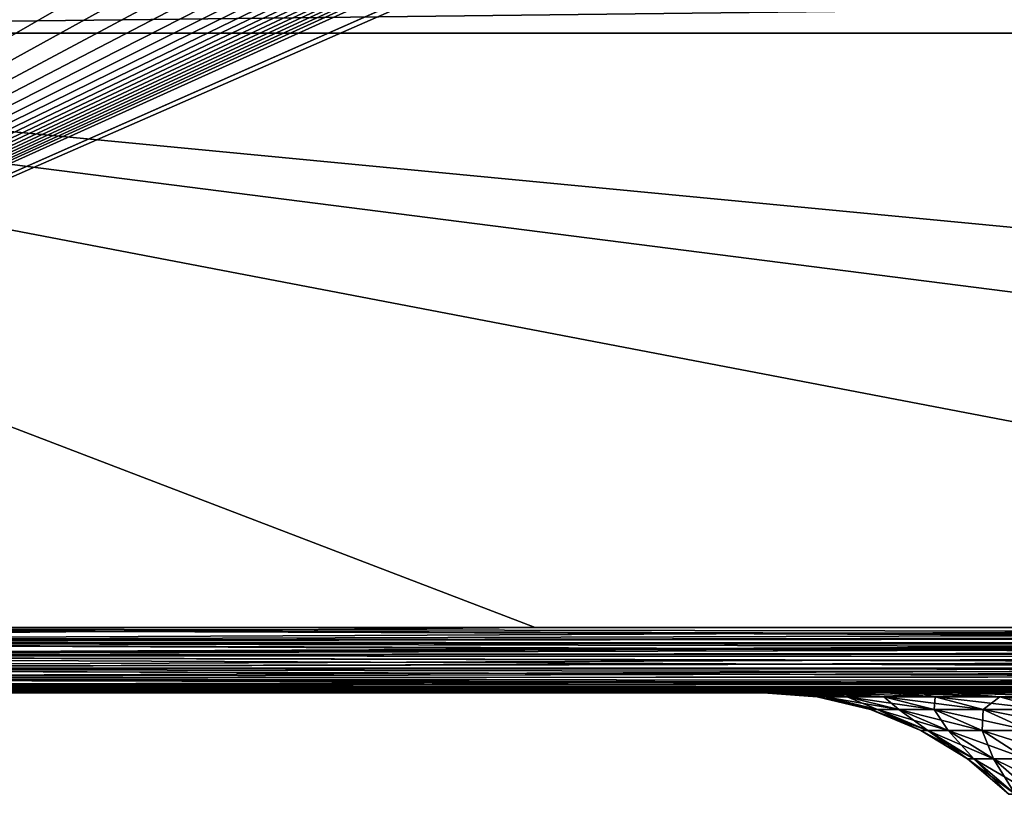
# Model space of a CAD drawing. Header units: metres. Extents: x -90 to 90, y -123 to 74.
# Tile 52 of 131: x -48 to -25, y -16 to 1. Entities that reach past the tile are written whole.
import ezdxf

# ---------------------------------------------------------------- set-up
doc = ezdxf.new("R2010")
doc.units = ezdxf.units.M
doc.layers.add('solid_11662012', color=7, linetype='CONTINUOUS')

msp = doc.modelspace()

# ---------------------------------------------------------------- linework, layer by layer
at = {"layer": 'solid_11662012'}
for points in [[(0, -12.5, -22.5), (-25.216114, 7.76298, -22.5), (-23.140001, 8.721526, -22.5)], [(-71.5, -12.5, -22.5), (-27.380995, 6.99075, -22.5), (-25.250523, 7.748924, -22.5)], [(0, -12.5, -22.5), (-71.5, -12.5, -22.5), (-25.250523, 7.748924, -22.5)], [(0, -12.5, -22.5), (-25.250523, 7.748924, -22.5), (-25.216114, 7.76298, -22.5)], [(-71.5, -12.5, -22.5), (-27.422659, 6.978063, -22.5), (-27.380995, 6.99075, -22.5)], [(-71.5, -12.5, -22.5), (-29.599121, 6.426428, -22.5), (-27.422659, 6.978063, -22.5)], [(-71.5, -12.5, -22.5), (-30.109373, 6.312757, -22.5), (-29.599121, 6.426428, -22.5)], [(-71.5, -12.5, -22.5), (-30.619278, 6.188118, -22.5), (-30.109373, 6.312757, -22.5)], [(-71.5, -12.5, -22.5), (-31.126717, 6.062593, -22.5), (-30.619278, 6.188118, -22.5)], [(-71.5, -12.5, -22.5), (-31.632299, 5.939252, -22.5), (-31.126717, 6.062593, -22.5)], [(-71.5, -12.5, -22.5), (-32.150021, 5.81526, -22.5), (-31.632299, 5.939252, -22.5)], [(-71.5, -12.5, -22.5), (-32.688789, 5.68857, -22.5), (-32.150021, 5.81526, -22.5)], [(-71.5, -12.5, -22.5), (-33.242512, 5.560918, -22.5), (-32.688789, 5.68857, -22.5)], [(-71.5, -12.5, -22.5), (-33.821648, 5.430522, -22.5), (-33.242512, 5.560918, -22.5)], [(-71.5, -12.5, -22.5), (-34.450573, 5.292727, -22.5), (-33.821648, 5.430522, -22.5)], [(-71.5, -12.5, -22.5), (-35.152523, 5.143575, -22.5), (-34.450573, 5.292727, -22.5)], [(-71.5, -12.5, -22.5), (-35.943226, 4.981275, -22.5), (-35.152523, 5.143575, -22.5)], [(-71.5, -12.5, -22.5), (-36.82856, 4.806749, -22.5), (-35.943226, 4.981275, -22.5)], [(-71.5, -12.5, -22.5), (-37.815319, 4.621559, -22.5), (-36.82856, 4.806749, -22.5)], [(-71.5, -12.5, -22.5), (-38.919304, 4.426643, -22.5), (-37.815319, 4.621559, -22.5)], [(-71.5, -12.5, -22.5), (-40.16103, 4.223323, -22.5), (-38.919304, 4.426643, -22.5)], [(-71.5, -12.5, -22.5), (-41.564976, 4.014044, -22.5), (-40.16103, 4.223323, -22.5)], [(-71.5, -12.5, -22.5), (-43.159855, 3.804077, -22.5), (-41.564976, 4.014044, -22.5)], [(-71.5, -12.5, -22.5), (-44.97641, 3.602319, -22.5), (-43.159855, 3.804077, -22.5)], [(-71.5, -12.5, -22.5), (-47.046806, 3.415696, -22.5), (-44.97641, 3.602319, -22.5)], [(-71.5, -12.5, -22.5), (-49.407028, 3.249839, -22.5), (-47.046806, 3.415696, -22.5)], [(71.5, 2.864239, 22.381847), (-71.5, 1.184448, 22.5), (71.5, 1.184448, 22.5)], [(71.5, 2.864239, 22.381847), (-71.5, 2.864239, 22.381847), (-71.5, 1.184448, 22.5)], [(-35.750042, -12.5, 22.5), (-71.5, 1.184448, 22.5), (-71.5, -12.5, 22.5)], [(71.5, -12.5, 22.5), (71.5, 1.184448, 22.5), (-71.5, 1.184448, 22.5)], [(35.749958, -12.5, 22.5), (71.5, -12.5, 22.5), (-71.5, 1.184448, 22.5)], [(-0.000087, -12.5, 22.5), (35.749958, -12.5, 22.5), (-71.5, 1.184448, 22.5)], [(-35.750042, -12.5, 22.5), (-0.000087, -12.5, 22.5), (-71.5, 1.184448, 22.5)], [(-1.429667, -12.625484, -22.494741), (-71.5, -12.5, -22.5), (0, -12.5, -22.5)], [(-2.804239, -12.746221, -22.479654), (-71.5, -12.83214, -22.462765), (-71.5, -12.5, -22.5)], [(-2.340725, -12.705543, -22.485851), (-2.804239, -12.746221, -22.479654), (-71.5, -12.5, -22.5)], [(-1.429667, -12.625484, -22.494741), (-2.340725, -12.705543, -22.485851), (-71.5, -12.5, -22.5)], [(-71.5, -12.83214, 22.462765), (-35.750042, -12.5, 22.5), (-71.5, -12.5, 22.5)], [(-71.5, -12.83214, 22.462765), (-0.000087, -12.5, 22.5), (-35.750042, -12.5, 22.5)], [(-1.430699, -12.625574, 22.494734), (-0.000087, -12.5, 22.5), (-71.5, -12.83214, 22.462765)], [(-2.340746, -12.705544, 22.485851), (-1.430699, -12.625574, 22.494734), (-71.5, -12.83214, 22.462765)], [(-2.806257, -12.746396, 22.479624), (-2.340746, -12.705544, 22.485851), (-71.5, -12.83214, 22.462765)], [(-2.804239, -12.746221, -22.479654), (-4.123714, -12.861531, -22.45578), (-71.5, -12.83214, -22.462765)], [(-4.126676, -12.861788, 22.455717), (-2.806257, -12.746396, 22.479624), (-71.5, -12.83214, 22.462765)], [(-4.126676, -12.861788, 22.455717), (-71.5, -12.83214, 22.462765), (-71.5, -13.149612, 22.352037)], [(-6.972772, -13.105243, -22.372473), (-71.5, -13.149612, -22.352037), (-71.5, -12.83214, -22.462765)], [(-6.59191, -13.07316, -22.386177), (-6.972772, -13.105243, -22.372473), (-71.5, -12.83214, -22.462765)], [(-5.38536, -12.970502, -22.424299), (-6.59191, -13.07316, -22.386177), (-71.5, -12.83214, -22.462765)], [(-4.66633, -12.908597, -22.443277), (-5.38536, -12.970502, -22.424299), (-71.5, -12.83214, -22.462765)], [(-4.123714, -12.861531, -22.45578), (-4.66633, -12.908597, -22.443277), (-71.5, -12.83214, -22.462765)], [(-4.66633, -12.908597, 22.443277), (-4.126676, -12.861788, 22.455717), (-71.5, -13.149612, 22.352037)], [(-5.389205, -12.970831, 22.424191), (-4.66633, -12.908597, 22.443277), (-71.5, -13.149612, 22.352037)], [(-6.596594, -13.073554, 22.386015), (-5.389205, -12.970831, 22.424191), (-71.5, -13.149612, 22.352037)], [(-6.972738, -13.105238, 22.372475), (-6.596594, -13.073554, 22.386015), (-71.5, -13.149612, 22.352037)], [(-7.757094, -13.170813, 22.341644), (-6.972738, -13.105238, 22.372475), (-71.5, -13.149612, 22.352037)], [(-6.972772, -13.105243, -22.372473), (-7.751566, -13.170357, -22.341873), (-71.5, -13.149612, -22.352037)], [(-7.757094, -13.170813, 22.341644), (-71.5, -13.149612, 22.352037), (-71.5, -13.434445, 22.173376)], [(-10.957362, -13.427988, -22.17849), (-71.5, -13.434445, -22.173376), (-71.5, -13.149612, -22.352037)], [(-9.404139, -13.305534, -22.265352), (-10.957362, -13.427988, -22.17849), (-71.5, -13.149612, -22.352037)], [(-9.255325, -13.293558, -22.272896), (-9.404139, -13.305534, -22.265352), (-71.5, -13.149612, -22.352037)], [(-7.751566, -13.170357, -22.341873), (-9.255325, -13.293558, -22.272896), (-71.5, -13.149612, -22.352037)], [(-9.255468, -13.293567, 22.272892), (-7.757094, -13.170813, 22.341644), (-71.5, -13.434445, 22.173376)], [(-9.410974, -13.306081, 22.265003), (-9.255468, -13.293567, 22.272892), (-71.5, -13.434445, 22.173376)], [(-10.965515, -13.428616, 22.177996), (-9.410974, -13.306081, 22.265003), (-71.5, -13.434445, 22.173376)], [(-10.957362, -13.427988, -22.17849), (-11.510334, -13.470327, -22.143881), (-71.5, -13.434445, -22.173376)], [(-11.510256, -13.470321, 22.143887), (-10.965515, -13.428616, 22.177996), (-71.5, -13.434445, 22.173376)], [(-11.510256, -13.470321, 22.143887), (-71.5, -13.434445, 22.173376), (-71.5, -13.672327, 21.93576)], [(-13.790413, -13.635925, -21.97963), (-71.5, -13.672327, -21.93576), (-71.5, -13.434445, -22.173376)], [(-13.712674, -13.630548, -21.98583), (-13.790413, -13.635925, -21.97963), (-71.5, -13.434445, -22.173376)], [(-12.418324, -13.538114, -22.082737), (-13.712674, -13.630548, -21.98583), (-71.5, -13.434445, -22.173376)], [(-11.510334, -13.470327, -22.143881), (-12.418324, -13.538114, -22.082737), (-71.5, -13.434445, -22.173376)], [(-12.427872, -13.538815, 22.082064), (-11.510256, -13.470321, 22.143887), (-71.5, -13.672327, 21.93576)], [(-13.712901, -13.630564, 21.985811), (-12.427872, -13.538815, 22.082064), (-71.5, -13.672327, 21.93576)], [(-13.801228, -13.636672, 21.978762), (-13.712901, -13.630564, 21.985811), (-71.5, -13.672327, 21.93576)], [(-13.790413, -13.635925, -21.97963), (-15.077901, -13.721659, -21.870375), (-71.5, -13.672327, -21.93576)], [(-15.08966, -13.722409, 21.86932), (-13.801228, -13.636672, 21.978762), (-71.5, -13.672327, 21.93576)], [(-15.08966, -13.722409, 21.86932), (-71.5, -13.672327, 21.93576), (-71.5, -13.851307, 21.651129)], [(-16.285233, -13.795521, -21.75606), (-71.5, -13.851307, -21.651129), (-71.5, -13.672327, -21.93576)], [(-15.883236, -13.771711, -21.795456), (-16.285233, -13.795521, -21.75606), (-71.5, -13.672327, -21.93576)], [(-15.077901, -13.721659, -21.870375), (-15.883236, -13.771711, -21.795456), (-71.5, -13.672327, -21.93576)], [(-15.883361, -13.771717, 21.795448), (-15.08966, -13.722409, 21.86932), (-71.5, -13.851307, 21.651129)], [(-16.297647, -13.796241, 21.754826), (-15.883361, -13.771717, 21.795448), (-71.5, -13.851307, 21.651129)], [(-16.285233, -13.795521, -21.75606), (-17.417015, -13.857754, -21.637577), (-71.5, -13.851307, -21.651129)], [(-17.429731, -13.858414, 21.636171), (-16.297647, -13.796241, 21.754826), (-71.5, -13.851307, 21.651129)], [(-17.429731, -13.858414, 21.636171), (-71.5, -13.851307, 21.651129), (-71.5, -13.962392, 21.333782)], [(-19.466776, -13.947978, -21.391611), (-71.5, -13.962392, -21.333782), (-71.5, -13.851307, -21.651129)], [(-18.47703, -13.908554, -21.515728), (-19.466776, -13.947978, -21.391611), (-71.5, -13.851307, -21.651129)], [(-18.004389, -13.886895, -21.571421), (-18.47703, -13.908554, -21.515728), (-71.5, -13.851307, -21.651129)], [(-17.417015, -13.857754, -21.637577), (-18.004389, -13.886895, -21.571421), (-71.5, -13.851307, -21.651129)], [(-18.004461, -13.886906, 21.571394), (-17.429731, -13.858414, 21.636171), (-71.5, -13.962392, 21.333782)], [(-18.489796, -13.909122, 21.514175), (-18.004461, -13.886906, 21.571394), (-71.5, -13.962392, 21.333782)], [(-19.48012, -13.948451, 21.38986), (-18.489796, -13.909122, 21.514175), (-71.5, -13.962392, 21.333782)], [(-19.466776, -13.947978, -21.391611), (-20.083027, -13.967893, -21.308693), (-71.5, -13.962392, -21.333782)], [(-20.083527, -13.967901, 21.308651), (-19.48012, -13.948451, 21.38986), (-71.5, -13.962392, 21.333782)], [(-71.5, -13.962392, -21.333782), (-22.118996, -14, -21), (-71.5, -14, -21)], [(-21.283276, -13.994051, -21.133465), (-22.118996, -14, -21), (-71.5, -13.962392, -21.333782)], [(-20.083527, -13.967901, 21.308651), (-71.5, -13.962392, 21.333782), (-71.5, -14, 21)], [(-20.397707, -13.976488, -21.264544), (-21.283276, -13.994051, -21.133465), (-71.5, -13.962392, -21.333782)], [(-20.083027, -13.967893, -21.308693), (-20.397707, -13.976488, -21.264544), (-71.5, -13.962392, -21.333782)], [(-20.410042, -13.976792, 21.262838), (-20.083527, -13.967901, 21.308651), (-71.5, -14, 21)], [(-21.290932, -13.994147, 21.132378), (-20.410042, -13.976792, 21.262838), (-71.5, -14, 21)], [(-21.290932, -13.994147, 21.132378), (-71.5, -14, 21), (-22.118996, -14, 21)], [(-71.5, -14, 21), (-71.5, -14, -21), (-22.118996, -14, -21)], [(-24.253174, -14, -18.494133), (-71.5, -14, 21), (-22.118996, -14, -21)], [(-24.253174, -14, 18.494133), (-22.118996, -14, 21), (-71.5, -14, 21)], [(-26.113489, -14, 15.758663), (-24.253174, -14, 18.494133), (-71.5, -14, 21)], [(-26.930733, -14, 14.317314), (-26.113489, -14, 15.758663), (-71.5, -14, 21)], [(-27.668261, -14, 12.834228), (-26.930733, -14, 14.317314), (-71.5, -14, 21)], [(-28.895842, -14, 9.761159), (-27.668261, -14, 12.834228), (-71.5, -14, 21)], [(-29.382887, -14, 8.178987), (-28.895842, -14, 9.761159), (-71.5, -14, 21)], [(-29.78348, -14, 6.572231), (-29.382887, -14, 8.178987), (-71.5, -14, 21)], [(-30.096298, -14, 4.945992), (-29.78348, -14, 6.572231), (-71.5, -14, 21)], [(-30.320368, -14, 3.305348), (-30.096298, -14, 4.945992), (-71.5, -14, 21)], [(-30.455059, -14, 1.655081), (-30.320368, -14, 3.305348), (-71.5, -14, 21)], [(-30.499996, -14, 0), (-30.455059, -14, 1.655081), (-71.5, -14, 21)], [(-30.455059, -14, -1.655082), (-30.499996, -14, 0), (-71.5, -14, 21)], [(-30.320366, -14, -3.305348), (-30.455059, -14, -1.655082), (-71.5, -14, 21)], [(-30.096298, -14, -4.945992), (-30.320366, -14, -3.305348), (-71.5, -14, 21)], [(-29.78348, -14, -6.572232), (-30.096298, -14, -4.945992), (-71.5, -14, 21)], [(-29.382885, -14, -8.178988), (-29.78348, -14, -6.572232), (-71.5, -14, 21)], [(-28.895842, -14, -9.76116), (-29.382885, -14, -8.178988), (-71.5, -14, 21)], [(-27.668261, -14, -12.834229), (-28.895842, -14, -9.76116), (-71.5, -14, 21)], [(-26.930733, -14, -14.317315), (-27.668261, -14, -12.834229), (-71.5, -14, 21)], [(-26.113489, -14, -15.758664), (-26.930733, -14, -14.317315), (-71.5, -14, 21)], [(-24.253174, -14, -18.494133), (-26.113489, -14, -15.758664), (-71.5, -14, 21)], [(-29.086426, -14.096927, 3.168119), (-30.455059, -14, 1.655081), (-30.499996, -14, 0)], [(-29.258453, -14.096927, -0.000002), (-30.499996, -14, 0), (-30.455059, -14, -1.655082)], [(-29.086426, -14.096927, 3.168119), (-30.499996, -14, 0), (-29.258453, -14.096927, -0.000002)], [(-29.086426, -14.096927, 3.168119), (-30.320368, -14, 3.305348), (-30.455059, -14, 1.655081)], [(-29.086426, -14.096927, -3.168122), (-30.455059, -14, -1.655082), (-30.320366, -14, -3.305348)], [(-29.258453, -14.096927, -0.000002), (-30.455059, -14, -1.655082), (-29.086426, -14.096927, -3.168122)], [(-28.572363, -14.096927, 6.298984), (-30.096298, -14, 4.945992), (-30.320368, -14, 3.305348)], [(-28.572363, -14.096927, 6.298984), (-30.320368, -14, 3.305348), (-29.086426, -14.096927, 3.168119)], [(-29.086426, -14.096927, -3.168122), (-30.320366, -14, -3.305348), (-30.096298, -14, -4.945992)], [(-28.572363, -14.096927, 6.298984), (-29.78348, -14, 6.572231), (-30.096298, -14, 4.945992)], [(-28.572363, -14.096927, -6.298987), (-30.096298, -14, -4.945992), (-29.78348, -14, -6.572232)], [(-29.086426, -14.096927, -3.168122), (-30.096298, -14, -4.945992), (-28.572363, -14.096927, -6.298987)], [(-27.722311, -14.096927, 9.355779), (-29.382887, -14, 8.178987), (-29.78348, -14, 6.572231)], [(-27.722311, -14.096927, 9.355779), (-29.78348, -14, 6.572231), (-28.572363, -14.096927, 6.298984)], [(-28.572363, -14.096927, -6.298987), (-29.78348, -14, -6.572232), (-29.382885, -14, -8.178988)], [(-27.722311, -14.096927, 9.355779), (-28.895842, -14, 9.761159), (-29.382887, -14, 8.178987)], [(-27.722311, -14.096927, -9.355782), (-29.382885, -14, -8.178988), (-28.895842, -14, -9.76116)], [(-28.572363, -14.096927, -6.298987), (-29.382885, -14, -8.178988), (-27.722311, -14.096927, -9.355782)], [(-26.546267, -14.096927, 12.302556), (-27.668261, -14, 12.834228), (-28.895842, -14, 9.761159)], [(-26.546267, -14.096927, 12.302556), (-28.895842, -14, 9.761159), (-27.722311, -14.096927, 9.355779)], [(-26.546265, -14.096927, -12.302559), (-28.895842, -14, -9.76116), (-27.668261, -14, -12.834229)], [(-27.722311, -14.096927, -9.355782), (-28.895842, -14, -9.76116), (-26.546265, -14.096927, -12.302559)], [(-25.058058, -14.096927, 15.104665), (-26.930733, -14, 14.317314), (-27.668261, -14, 12.834228)], [(-25.058058, -14.096927, 15.104665), (-27.668261, -14, 12.834228), (-26.546267, -14.096927, 12.302556)], [(-26.546265, -14.096927, -12.302559), (-27.668261, -14, -12.834229), (-26.930733, -14, -14.317315)], [(-25.058058, -14.096927, 15.104665), (-26.113489, -14, 15.758663), (-26.930733, -14, 14.317314)], [(-25.058056, -14.096927, -15.104668), (-26.930733, -14, -14.317315), (-26.113489, -14, -15.758664)], [(-26.546265, -14.096927, -12.302559), (-26.930733, -14, -14.317315), (-25.058056, -14.096927, -15.104668)], [(-23.275185, -14.096927, 17.729155), (-24.253174, -14, 18.494133), (-26.113489, -14, 15.758663)], [(-23.275185, -14.096927, 17.729155), (-26.113489, -14, 15.758663), (-25.058058, -14.096927, 15.104665)], [(-23.275183, -14.096927, -17.729156), (-26.113489, -14, -15.758664), (-24.253174, -14, -18.494133)], [(-25.058056, -14.096927, -15.104668), (-26.113489, -14, -15.758664), (-23.275183, -14.096927, -17.729156)], [(-29.258453, -14.096927, -0.000002), (-28.03623, -14.388835, -0.000003), (-27.871389, -14.388835, 3.035774)], [(-29.258453, -14.096927, -0.000002), (-29.086426, -14.096927, -3.168122), (-28.03623, -14.388835, -0.000003)], [(-29.086426, -14.096927, 3.168119), (-29.258453, -14.096927, -0.000002), (-27.871389, -14.388835, 3.035774)], [(-29.086426, -14.096927, -3.168122), (-27.871387, -14.388835, -3.03578), (-28.03623, -14.388835, -0.000003)], [(-29.086426, -14.096927, -3.168122), (-28.572363, -14.096927, -6.298987), (-27.871387, -14.388835, -3.03578)], [(-29.086426, -14.096927, 3.168119), (-27.871389, -14.388835, 3.035774), (-27.378799, -14.388835, 6.035853)], [(-28.572363, -14.096927, 6.298984), (-29.086426, -14.096927, 3.168119), (-27.378799, -14.388835, 6.035853)], [(-28.572363, -14.096927, -6.298987), (-27.378799, -14.388835, -6.035859), (-27.871387, -14.388835, -3.03578)], [(-28.572363, -14.096927, -6.298987), (-27.722311, -14.096927, -9.355782), (-27.378799, -14.388835, -6.035859)], [(-28.572363, -14.096927, 6.298984), (-27.378799, -14.388835, 6.035853), (-26.564259, -14.388835, 8.964954)], [(-27.722311, -14.096927, 9.355779), (-28.572363, -14.096927, 6.298984), (-26.564259, -14.388835, 8.964954)], [(-27.722311, -14.096927, -9.355782), (-26.564257, -14.388835, -8.96496), (-27.378799, -14.388835, -6.035859)], [(-27.722311, -14.096927, -9.355782), (-26.546265, -14.096927, -12.302559), (-26.564257, -14.388835, -8.96496)], [(-27.722311, -14.096927, 9.355779), (-26.564259, -14.388835, 8.964954), (-25.43734, -14.388835, 11.788635)], [(-26.546267, -14.096927, 12.302556), (-27.722311, -14.096927, 9.355779), (-25.43734, -14.388835, 11.788635)], [(-26.546265, -14.096927, -12.302559), (-25.437338, -14.388835, -11.788641), (-26.564257, -14.388835, -8.96496)], [(-26.546267, -14.096927, 12.302556), (-25.43734, -14.388835, 11.788635), (-24.011299, -14.388835, 14.47369)], [(-25.058058, -14.096927, 15.104665), (-26.546267, -14.096927, 12.302556), (-24.011299, -14.388835, 14.47369)], [(-26.546265, -14.096927, -12.302559), (-25.058056, -14.096927, -15.104668), (-25.437338, -14.388835, -11.788641)], [(-25.058056, -14.096927, -15.104668), (-24.011295, -14.388835, -14.473696), (-25.437338, -14.388835, -11.788641)], [(-25.058058, -14.096927, 15.104665), (-24.011299, -14.388835, 14.47369), (-22.302904, -14.388835, 16.988546)], [(-23.275185, -14.096927, 17.729155), (-25.058058, -14.096927, 15.104665), (-22.302904, -14.388835, 16.988546)], [(-25.058056, -14.096927, -15.104668), (-23.275183, -14.096927, -17.729156), (-24.011295, -14.388835, -14.473696)], [(-28.03623, -14.388835, -0.000003), (-26.874794, -14.868528, -0.000004), (-26.716782, -14.868528, 2.910012)], [(-28.03623, -14.388835, -0.000003), (-27.871387, -14.388835, -3.03578), (-26.874794, -14.868528, -0.000004)], [(-27.871389, -14.388835, 3.035774), (-28.03623, -14.388835, -0.000003), (-26.716782, -14.868528, 2.910012)], [(-27.871389, -14.388835, 3.035774), (-26.716782, -14.868528, 2.910012), (-26.244598, -14.868528, 5.785809)], [(-27.378799, -14.388835, 6.035853), (-27.871389, -14.388835, 3.035774), (-26.244598, -14.868528, 5.785809)], [(-27.871387, -14.388835, -3.03578), (-26.71678, -14.868528, -2.91002), (-26.874794, -14.868528, -0.000004)], [(-27.871387, -14.388835, -3.03578), (-27.378799, -14.388835, -6.035859), (-26.71678, -14.868528, -2.91002)], [(-27.378799, -14.388835, -6.035859), (-26.244596, -14.868528, -5.785817), (-26.71678, -14.868528, -2.91002)], [(-27.378799, -14.388835, -6.035859), (-26.564257, -14.388835, -8.96496), (-26.244596, -14.868528, -5.785817)], [(-27.378799, -14.388835, 6.035853), (-26.244598, -14.868528, 5.785809), (-25.4638, -14.868528, 8.593569)], [(-26.564259, -14.388835, 8.964954), (-27.378799, -14.388835, 6.035853), (-25.4638, -14.868528, 8.593569)], [(-26.564259, -14.388835, 8.964954), (-25.4638, -14.868528, 8.593569), (-24.383568, -14.868528, 11.300275)], [(-25.43734, -14.388835, 11.788635), (-26.564259, -14.388835, 8.964954), (-24.383568, -14.868528, 11.300275)], [(-26.564257, -14.388835, -8.96496), (-25.463799, -14.868528, -8.593576), (-26.244596, -14.868528, -5.785817)], [(-26.564257, -14.388835, -8.96496), (-25.437338, -14.388835, -11.788641), (-25.463799, -14.868528, -8.593576)], [(-25.437338, -14.388835, -11.788641), (-24.383564, -14.868528, -11.300282), (-25.463799, -14.868528, -8.593576)], [(-25.43734, -14.388835, 11.788635), (-24.383568, -14.868528, 11.300275), (-23.016602, -14.868528, 13.874098)], [(-24.011299, -14.388835, 14.47369), (-25.43734, -14.388835, 11.788635), (-23.016602, -14.868528, 13.874098)], [(-25.437338, -14.388835, -11.788641), (-24.011295, -14.388835, -14.473696), (-24.383564, -14.868528, -11.300282)], [(-26.874794, -14.868528, -0.000004), (-25.802801, -15.524174, -0.000005), (-25.651091, -15.524174, 2.793935)], [(-26.874794, -14.868528, -0.000004), (-26.71678, -14.868528, -2.91002), (-25.802801, -15.524174, -0.000005)], [(-26.716782, -14.868528, 2.910012), (-26.874794, -14.868528, -0.000004), (-25.651091, -15.524174, 2.793935)], [(-26.716782, -14.868528, 2.910012), (-25.651091, -15.524174, 2.793935), (-25.197744, -15.524174, 5.555021)], [(-26.244598, -14.868528, 5.785809), (-26.716782, -14.868528, 2.910012), (-25.197744, -15.524174, 5.555021)], [(-26.71678, -14.868528, -2.91002), (-25.651091, -15.524174, -2.793945), (-25.802801, -15.524174, -0.000005)], [(-26.71678, -14.868528, -2.91002), (-26.244596, -14.868528, -5.785817), (-25.651091, -15.524174, -2.793945)], [(-26.244598, -14.868528, 5.785809), (-25.197744, -15.524174, 5.555021), (-24.44809, -15.524174, 8.250783)], [(-25.4638, -14.868528, 8.593569), (-26.244598, -14.868528, 5.785809), (-24.44809, -15.524174, 8.250783)], [(-26.244596, -14.868528, -5.785817), (-25.197741, -15.524174, -5.55503), (-25.651091, -15.524174, -2.793945)], [(-26.244596, -14.868528, -5.785817), (-25.463799, -14.868528, -8.593576), (-25.197741, -15.524174, -5.55503)], [(-25.4638, -14.868528, 8.593569), (-24.44809, -15.524174, 8.250783), (-23.410946, -15.524174, 10.849524)], [(-24.383568, -14.868528, 11.300275), (-25.4638, -14.868528, 8.593569), (-23.410946, -15.524174, 10.849524)], [(-25.463799, -14.868528, -8.593576), (-24.448088, -15.524174, -8.250793), (-25.197741, -15.524174, -5.55503)], [(-25.463799, -14.868528, -8.593576), (-24.383564, -14.868528, -11.300282), (-24.448088, -15.524174, -8.250793)], [(-25.802801, -15.524174, -0.000005), (-24.846699, -16.339594, -0.000005), (-24.700611, -16.339594, 2.690408)], [(-25.802801, -15.524174, -0.000005), (-25.651091, -15.524174, -2.793945), (-24.846699, -16.339594, -0.000005)], [(-25.651091, -15.524174, 2.793935), (-25.802801, -15.524174, -0.000005), (-24.700611, -16.339594, 2.690408)], [(-25.651091, -15.524174, -2.793945), (-24.700609, -16.339594, -2.690418), (-24.846699, -16.339594, -0.000005)], [(-25.651091, -15.524174, -2.793945), (-25.197741, -15.524174, -5.55503), (-24.700609, -16.339594, -2.690418)], [(-25.651091, -15.524174, 2.793935), (-24.700611, -16.339594, 2.690408), (-24.264063, -16.339594, 5.349184)], [(-25.197744, -15.524174, 5.555021), (-25.651091, -15.524174, 2.793935), (-24.264063, -16.339594, 5.349184)], [(-25.197744, -15.524174, 5.555021), (-24.264063, -16.339594, 5.349184), (-23.542187, -16.339594, 7.945057)], [(-24.44809, -15.524174, 8.250783), (-25.197744, -15.524174, 5.555021), (-23.542187, -16.339594, 7.945057)], [(-25.197741, -15.524174, -5.55503), (-24.264059, -16.339594, -5.349193), (-24.700609, -16.339594, -2.690418)], [(-25.197741, -15.524174, -5.55503), (-24.448088, -15.524174, -8.250793), (-24.264059, -16.339594, -5.349193)]]:
    msp.add_3dface(points, dxfattribs=at)

doc.saveas('drawing.dxf')
